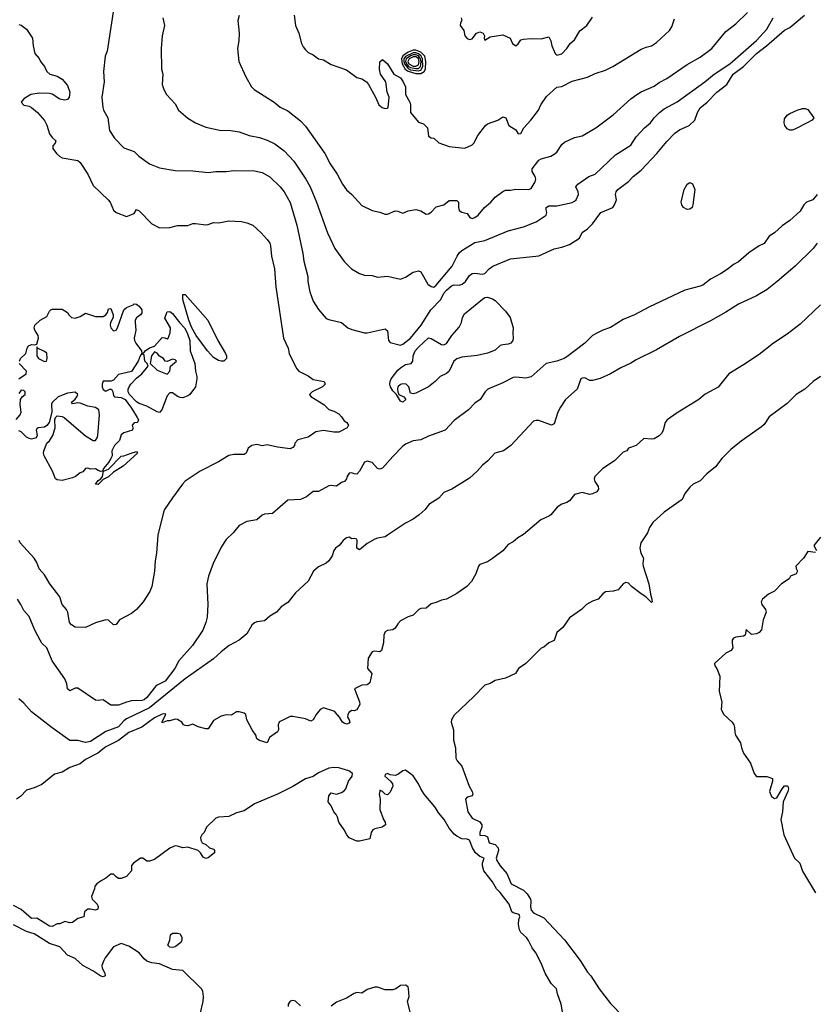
# Model space of a CAD drawing. Header units: metres. Extents: x -51132 to -49532, y -231222 to -229437.
# Tile 104 of 256: x -49768 to -49613, y -230951 to -230759. Entities that reach past the tile are written whole.
import ezdxf

# ---------------------------------------------------------------- set-up
doc = ezdxf.new("R2010")
doc.units = ezdxf.units.M
doc.layers.add('CONTOUR_INDEX', color=1, linetype='Continuous')
doc.layers.add('CONTOUR_INTER', color=3, linetype='Continuous')

msp = doc.modelspace()

# ---------------------------------------------------------------- linework, layer by layer
at = {"layer": 'CONTOUR_INDEX'}
for points, elevation in [([(-49714.84, -230757.76), (-49714.58, -230759.76), (-49713.94, -230761.26), (-49713.37, -230763.26), (-49713.08, -230763.9), (-49712.58, -230764.53), (-49712.08, -230765.01), (-49711.08, -230765.49), (-49710.08, -230766.26), (-49709.08, -230766.48), (-49707.58, -230767.35), (-49704.58, -230768.42), (-49702.58, -230769.89), (-49701.58, -230770.16), (-49700.7, -230770.76), (-49700.31, -230771.26), (-49698.92, -230773.76), (-49698.31, -230775.26), (-49697.62, -230775.76), (-49697.08, -230775.94), (-49696.58, -230775.88), (-49696.48, -230775.76), (-49696.3, -230773.76), (-49696.67, -230772.76), (-49696.94, -230770.76), (-49697.96, -230769.26), (-49698.19, -230768.26), (-49698.08, -230766.84), (-49697.58, -230766.4), (-49696.58, -230767.25), (-49695.37, -230769.26), (-49694.08, -230769.99), (-49693.57, -230770.76), (-49693.12, -230771.76), (-49693.11, -230773.26), (-49692.25, -230774.76), (-49692.09, -230775.26), (-49692.08, -230776.77), (-49690.58, -230778.64), (-49689.58, -230778.98), (-49688.78, -230779.76), (-49688.58, -230781.34), (-49688.08, -230781.7), (-49687.55, -230781.76), (-49686.58, -230782.68), (-49684.58, -230783.41), (-49681.58, -230783.71), (-49681.08, -230783.51), (-49680.08, -230783.06), (-49679.72, -230782.76), (-49678.94, -230781.26), (-49677.48, -230779.26), (-49677.08, -230778.94), (-49675.08, -230778.27), (-49674.08, -230777.61), (-49673.51, -230777.76), (-49672.93, -230779.26), (-49671.58, -230780.14), (-49671.08, -230780.94), (-49670.58, -230780.86), (-49670.01, -230779.76), (-49668.6, -230778.26), (-49667.15, -230776.26), (-49666.66, -230775.26), (-49665.58, -230773.61), (-49663.58, -230771.83), (-49662.58, -230771.67), (-49660.58, -230770.65), (-49657.58, -230769.85), (-49656.08, -230769.15), (-49654.08, -230768.48), (-49652.62, -230767.76), (-49647.08, -230764.41), (-49646.08, -230763.99), (-49645.05, -230763.76), (-49644.08, -230763.09), (-49641.56, -230760.76), (-49641.08, -230760.01), (-49640.58, -230758.47)], 80), ([(-49736.58, -230812.26), (-49736.08, -230812.3), (-49731.7, -230817.26), (-49729.74, -230821.26), (-49728.23, -230823.76), (-49728.03, -230824.26), (-49728.01, -230824.76), (-49728.53, -230825.26), (-49729.08, -230825.3), (-49729.58, -230825.18), (-49730.58, -230824.55), (-49731.71, -230823.26), (-49733.94, -230820.26), (-49734.78, -230818.76), (-49735.37, -230817.26), (-49736.55, -230813.26), (-49736.58, -230812.26)], 85), ([(-49746.27, -230814.26), (-49746.08, -230814.12), (-49745.58, -230814.15), (-49745.08, -230814.52), (-49744.54, -230815.26), (-49744.58, -230815.89), (-49744.82, -230816.26), (-49745.58, -230816.82), (-49745.83, -230817.26), (-49745.88, -230817.76), (-49745.7, -230819.26), (-49746.04, -230820.76), (-49745.99, -230821.26), (-49745.71, -230821.76), (-49744.61, -230823.26), (-49744.58, -230823.76), (-49744.91, -230824.26), (-49745.28, -230825.26), (-49746.58, -230827.28), (-49749.08, -230827.9), (-49750.08, -230829.01), (-49750.58, -230829.21), (-49752.08, -230829.17), (-49752.31, -230829.76), (-49752.3, -230830.26), (-49752.08, -230830.8), (-49751.58, -230831.15), (-49750.83, -230830.76), (-49750.49, -230830.76), (-49750.23, -230831.26), (-49750.08, -230832.01), (-49749.89, -230832.26), (-49748.58, -230832.35), (-49747.83, -230832.76), (-49746.58, -230834.45), (-49745.44, -230836.26), (-49745.22, -230836.76), (-49745.41, -230837.26), (-49746.08, -230837.31), (-49746.43, -230837.76), (-49746.29, -230838.26), (-49746.39, -230838.76), (-49748.08, -230839.24), (-49748.58, -230839.68), (-49748.9, -230840.76), (-49749.87, -230841.76), (-49750.39, -230842.76), (-49750.37, -230843.76), (-49750.59, -230844.26), (-49751.08, -230845.09), (-49752.04, -230846.26), (-49752.21, -230846.76), (-49752.58, -230846.79), (-49753.08, -230846.64), (-49753.58, -230846.27), (-49754.58, -230846.37), (-49755.08, -230846.15), (-49755.58, -230846.22), (-49756.08, -230846.89), (-49756.58, -230847.07), (-49757.51, -230847.76), (-49758.08, -230848.02), (-49760.08, -230848.59), (-49761.08, -230848.45), (-49761.38, -230848.26), (-49762.02, -230846.76), (-49763.61, -230843.76), (-49763.74, -230843.26), (-49763.69, -230842.76), (-49763.08, -230841.26), (-49762.58, -230840.83), (-49761.91, -230839.76), (-49761.48, -230838.26), (-49761.52, -230836.76), (-49761.4, -230836.26), (-49761.08, -230835.93), (-49760.08, -230836.09), (-49759.72, -230836.26), (-49755.58, -230839.83), (-49754.08, -230840.76), (-49753.58, -230840.79), (-49753.25, -230840.26), (-49753.17, -230839.76), (-49752.83, -230835.76), (-49752.98, -230834.76), (-49753.58, -230834.35), (-49755.08, -230834.08), (-49756.58, -230833.45), (-49757.08, -230833.38), (-49758.08, -230833.62), (-49758.28, -230833.26), (-49757.58, -230832.71), (-49757.23, -230832.26), (-49757.08, -230831.76), (-49757.58, -230831.34), (-49759.08, -230831.53), (-49760.9, -230832.26), (-49762.08, -230833.33), (-49762.18, -230833.76), (-49762.14, -230835.26), (-49762.67, -230837.26), (-49763.08, -230837.85), (-49763.58, -230838.15), (-49764.82, -230838.26), (-49765.08, -230838.46), (-49765.2, -230838.76), (-49765.01, -230839.76), (-49765.16, -230840.26), (-49766.08, -230840.5), (-49766.58, -230840.38), (-49767.08, -230840.09), (-49768.08, -230839.07), (-49768.58, -230838.86)], 85), ([(-49768.46, -230825.26), (-49768.25, -230824.76), (-49767.22, -230823.76), (-49766.97, -230822.76), (-49766.68, -230822.26), (-49766.08, -230822.03), (-49765.58, -230822.09), (-49765.08, -230821.94), (-49764.84, -230821.26), (-49764.7, -230820.76), (-49764.79, -230820.26), (-49765.43, -230819.26), (-49765.58, -230818.76), (-49765.47, -230818.26), (-49764.41, -230817.26), (-49763.08, -230816.54), (-49762.58, -230815.52), (-49762.31, -230815.26), (-49762.08, -230815.12), (-49760.08, -230815.14), (-49759.08, -230815.75), (-49758.81, -230816.26), (-49758.3, -230816.76), (-49757.58, -230816.87), (-49756.58, -230816.54), (-49755.58, -230815.92), (-49753.58, -230816.56), (-49752.08, -230816.55), (-49751.57, -230816.26), (-49751.27, -230815.76), (-49751.08, -230815.09), (-49750.58, -230814.99), (-49750.13, -230816.26), (-49750.18, -230816.76), (-49750.64, -230817.76), (-49750.73, -230818.26), (-49750.58, -230818.77), (-49750.08, -230819.38), (-49749.58, -230819.21), (-49749.33, -230818.76), (-49748.06, -230815.26), (-49747.58, -230814.82), (-49746.27, -230814.26)], 85), ([(-49739.67, -230815.76), (-49739.58, -230815.63), (-49739.08, -230815.56), (-49738.58, -230815.98), (-49737.21, -230817.76), (-49736.23, -230818.76), (-49735.72, -230819.76), (-49735.21, -230821.26), (-49735.14, -230823.26), (-49734.19, -230825.76), (-49734.09, -230827.26), (-49733.82, -230828.26), (-49733.81, -230828.76), (-49734.11, -230830.26), (-49735.19, -230831.76), (-49735.58, -230832.07), (-49736.58, -230832.43), (-49737.08, -230832.39), (-49737.58, -230832.17), (-49738.58, -230831.44), (-49739.08, -230831.47), (-49739.58, -230832.06), (-49740.68, -230834.76), (-49741.08, -230835.27), (-49741.58, -230835.15), (-49743.58, -230834.08), (-49745.08, -230833.55), (-49745.58, -230833.19), (-49746.99, -230831.76), (-49747.2, -230831.26), (-49747.22, -230830.76), (-49747.06, -230830.26), (-49746.67, -230829.76), (-49745.58, -230828.58), (-49744.58, -230827.74), (-49743.32, -230826.26), (-49743.54, -230825.76), (-49743.97, -230825.26), (-49744.08, -230824.13), (-49744.57, -230823.76), (-49744.08, -230823.58), (-49743.9, -230823.26), (-49743.08, -230822.68), (-49742.08, -230822.37), (-49740.58, -230820.67), (-49740.08, -230820.72), (-49739.58, -230820.95), (-49739.4, -230820.76), (-49739.05, -230819.76), (-49738.98, -230818.76), (-49740.08, -230816.88), (-49739.67, -230815.76)], 85), ([(-49765.08, -230822.51), (-49765.07, -230824.26), (-49764.71, -230824.76), (-49763.58, -230825.35), (-49763.14, -230825.26), (-49763.02, -230824.76), (-49763.08, -230823.75), (-49763.58, -230823.39), (-49764.93, -230822.76), (-49765.08, -230822.51)], 85), ([(-49742.08, -230823.46), (-49742.68, -230824.26), (-49742.94, -230825.76), (-49741.58, -230827.04), (-49739.58, -230827.84), (-49739.12, -230827.26), (-49738.96, -230826.26), (-49737.8, -230825.26), (-49738.08, -230825), (-49738.58, -230824.88), (-49739.58, -230825.32), (-49740.01, -230825.26), (-49740.35, -230824.76), (-49741.08, -230824.29), (-49741.58, -230823.73), (-49742.08, -230823.46)], 85), ([(-49768.58, -230828.74), (-49767.16, -230827.76), (-49767.08, -230827.26), (-49768.48, -230825.76)], 85), ([(-49612.08, -230828.29), (-49613.52, -230829.26), (-49615.15, -230830.76), (-49616.86, -230831.76), (-49618.58, -230833.51), (-49622.08, -230836.17), (-49623.08, -230837.61), (-49623.58, -230838.07), (-49627.58, -230840.88), (-49629.58, -230842.54), (-49631.35, -230844.26), (-49632.58, -230845.92), (-49634.26, -230847.26), (-49635.58, -230848.64), (-49636.93, -230849.26), (-49637.58, -230849.84), (-49638.58, -230851.1), (-49639.11, -230852.26), (-49642.58, -230854.76), (-49644.81, -230856.76), (-49645.44, -230857.76), (-49645.84, -230858.76), (-49647.18, -230860.76), (-49647.36, -230861.76), (-49647.14, -230862.76), (-49646.66, -230863.76), (-49646.77, -230864.76), (-49646.69, -230865.26), (-49645.61, -230868.76), (-49645.28, -230870.76), (-49644.98, -230871.76), (-49644.96, -230872.26), (-49645.08, -230872.41), (-49646.17, -230871.26), (-49647.08, -230870.7), (-49648.96, -230869.26), (-49649.58, -230868.64), (-49650.08, -230868.48), (-49650.61, -230868.76), (-49651.58, -230869.88), (-49652.58, -230870.19), (-49654.08, -230870.32), (-49654.58, -230870.71), (-49655.45, -230871.76), (-49656.58, -230872.12), (-49657.76, -230872.76), (-49658.74, -230873.76), (-49661.08, -230875.4), (-49662.35, -230877.26), (-49663.54, -230878.26), (-49664.08, -230879.8), (-49665.08, -230880.25), (-49666.08, -230881.13), (-49666.58, -230881.32), (-49669.58, -230884.26), (-49671, -230885.26), (-49671.64, -230886.26), (-49673.58, -230887.13), (-49675.58, -230887.61), (-49676.58, -230888.16), (-49677.58, -230888.5), (-49679.73, -230890.76), (-49683.58, -230894.37), (-49684.1, -230895.26), (-49684.15, -230895.76), (-49683.7, -230897.26), (-49683.72, -230899.26), (-49683.34, -230900.76), (-49683.25, -230902.76), (-49683.01, -230903.26), (-49682.08, -230904.34), (-49680.64, -230908.26), (-49680.06, -230909.26), (-49679.95, -230909.76), (-49680.08, -230910.13), (-49681.08, -230910.36), (-49681.36, -230910.76), (-49680.92, -230913.26), (-49680.08, -230914.45), (-49678.58, -230915.22), (-49678.2, -230915.76), (-49678.18, -230916.26), (-49678.59, -230917.26), (-49678.58, -230917.79), (-49677.58, -230917.84), (-49677.08, -230918.13), (-49676.77, -230919.26), (-49675.58, -230919.63), (-49675.01, -230920.26), (-49674.94, -230920.76), (-49675.36, -230922.26), (-49675.24, -230922.76), (-49674.58, -230923.78), (-49673.32, -230925.26), (-49672.46, -230927.26), (-49670.08, -230928.55), (-49669.33, -230929.26), (-49668.72, -230930.26), (-49668.63, -230930.76), (-49668.72, -230931.76), (-49668.58, -230932.42), (-49668.08, -230932.92), (-49666.08, -230933.92), (-49662.08, -230938.22), (-49659.02, -230942.26), (-49657.58, -230944.5), (-49656.9, -230945.26), (-49655.28, -230947.76), (-49653.08, -230950.68), (-49650.58, -230953.21)], 80), ([(-49769.08, -230836.64), (-49768.31, -230835.76), (-49768.08, -230835.26), (-49768.29, -230833.76), (-49768.22, -230832.76), (-49767.89, -230832.26), (-49767.33, -230831.76), (-49767.34, -230831.26), (-49767.58, -230830.98), (-49768.08, -230830.95), (-49768.58, -230831.58)], 85), ([(-49746.65, -230843.26), (-49745.58, -230842.91), (-49745.41, -230843.26), (-49748.17, -230845.76), (-49750.08, -230846.97), (-49751.08, -230847.86), (-49752.08, -230848.38), (-49753.08, -230849.35), (-49753.57, -230849.26), (-49753.08, -230848.56), (-49752.58, -230848.24), (-49752.25, -230847.76), (-49752.03, -230846.76), (-49751.08, -230846.37), (-49748.58, -230843.85), (-49748.08, -230843.78), (-49746.65, -230843.26)], 85), ([(-49662.42, -230952.26), (-49662.67, -230950.76), (-49663.41, -230948.76), (-49663.64, -230947.76), (-49664.65, -230946.76), (-49665.85, -230944.76), (-49666.58, -230942.76), (-49667.62, -230940.76), (-49668.38, -230939.76), (-49669.08, -230938.36), (-49669.46, -230937.76), (-49670.58, -230936.76), (-49670.81, -230936.26), (-49671.02, -230935.26), (-49670.94, -230934.26), (-49670.74, -230933.76), (-49670.92, -230933.26), (-49672.08, -230932.96), (-49672.32, -230932.76), (-49672.88, -230931.26), (-49674.58, -230929.01), (-49675.35, -230928.26), (-49676.08, -230926.9), (-49677.78, -230924.76), (-49678.07, -230923.76), (-49678.05, -230923.26), (-49677.73, -230922.26), (-49678.58, -230921.94), (-49679.45, -230921.26), (-49680.02, -230920.26), (-49680.58, -230918.75), (-49681.08, -230918.57), (-49682.08, -230918.48), (-49683.08, -230918.01), (-49683.58, -230917.61), (-49684.58, -230916.44), (-49685.55, -230914.76), (-49686.58, -230913.5), (-49687.35, -230912.26), (-49689.44, -230909.76), (-49690.07, -230908.76), (-49690.52, -230907.76), (-49691.58, -230906.24), (-49693.08, -230905.11), (-49693.58, -230905.24), (-49694.58, -230905.95), (-49695.08, -230906.15), (-49696.08, -230906.02), (-49696.58, -230905.79), (-49697.08, -230905.95), (-49697.1, -230906.26), (-49695.99, -230907.26), (-49695.62, -230907.76), (-49695.59, -230908.26), (-49696.08, -230909.41), (-49696.58, -230909.92), (-49697.08, -230909.79), (-49697.58, -230909.24), (-49698.08, -230909.02), (-49698.13, -230909.26), (-49698.2, -230909.76), (-49698.03, -230910.76), (-49698.11, -230912.76), (-49697.36, -230914.76), (-49697.05, -230915.26), (-49696.97, -230915.76), (-49697.64, -230916.26), (-49699.08, -230916.54), (-49699.48, -230916.76), (-49699.81, -230917.26), (-49700.08, -230918.48), (-49702.08, -230918.97), (-49702.58, -230918.97), (-49704.08, -230918.29), (-49704.55, -230917.76), (-49705.04, -230916.76), (-49706.11, -230915.26), (-49706.34, -230914.26), (-49706.61, -230913.76), (-49707.08, -230913.26), (-49707.58, -230912.06), (-49708.19, -230911.26), (-49708.08, -230910.14), (-49707.58, -230909.55), (-49706.58, -230909.76), (-49705.58, -230909.44), (-49705.08, -230909.13), (-49704.76, -230908.76), (-49704.21, -230907.26), (-49703.51, -230906.26), (-49703.42, -230905.76), (-49704.17, -230905.26), (-49706.08, -230904.65), (-49707.08, -230904.58), (-49708.08, -230904.72), (-49710.08, -230905.61), (-49711.08, -230906.34), (-49712.58, -230906.81), (-49715.08, -230908.3), (-49718.08, -230909.82), (-49722.58, -230911.71), (-49724.58, -230913.05), (-49726.08, -230913.45), (-49727.58, -230914.15), (-49729.58, -230914.25), (-49730.08, -230914.5), (-49731.95, -230916.26), (-49732.4, -230917.26), (-49732.85, -230917.76), (-49733.08, -230918.26), (-49733.07, -230918.76), (-49732.81, -230919.26), (-49732.08, -230919.64), (-49731.32, -230920.26), (-49730.58, -230920.54), (-49730.38, -230920.76), (-49730.38, -230921.26), (-49731.58, -230922.22), (-49732.08, -230922.35), (-49732.58, -230922.07), (-49733.08, -230921.25), (-49733.58, -230920.79), (-49735.58, -230920.11), (-49736.58, -230920.28), (-49737.58, -230919.91), (-49738.08, -230919.87), (-49739.08, -230920.35), (-49742.08, -230922.57), (-49743.08, -230922.86), (-49743.58, -230922.87), (-49744.33, -230922.26), (-49744.82, -230922.26), (-49746.2, -230923.26), (-49746.58, -230923.74), (-49746.58, -230924.76), (-49747.58, -230925.85), (-49748.58, -230926.28), (-49749.08, -230926.28), (-49749.58, -230925.95), (-49750.08, -230925.39), (-49750.58, -230925.42), (-49751.58, -230926.21), (-49752.65, -230926.76), (-49753.33, -230927.26), (-49753.74, -230927.76), (-49753.78, -230928.26), (-49754.38, -230929.76), (-49754.24, -230930.26), (-49753.27, -230931.26), (-49753.09, -230931.76), (-49753.17, -230932.26), (-49753.58, -230932.46), (-49754.58, -230932.23), (-49755.1, -230932.26), (-49755.75, -230932.76), (-49755.89, -230933.76), (-49757.08, -230934.05), (-49758.08, -230934.85), (-49758.58, -230934.93), (-49759.58, -230934.63), (-49760.58, -230935.1), (-49761.08, -230935.12), (-49762.08, -230935.65), (-49762.58, -230935.57), (-49765.08, -230933.99), (-49766.08, -230934.03), (-49768.08, -230932.32), (-49769.58, -230931.53)], 80), ([(-49738.98, -230937.26), (-49738.58, -230936.95), (-49737.58, -230936.93), (-49737.08, -230937.07), (-49736.77, -230937.76), (-49736.77, -230938.26), (-49736.95, -230938.76), (-49738.08, -230939.6), (-49738.58, -230939.72), (-49739.08, -230939.66), (-49739.48, -230939.26), (-49739.07, -230938.26), (-49738.98, -230937.26)], 80)]:
    msp.add_lwpolyline(points, dxfattribs=dict(at, elevation=elevation))
at = {"layer": 'CONTOUR_INTER'}
for points, elevation in [([(-49749.99, -230756.26), (-49751.34, -230764.76), (-49751.73, -230765.76), (-49752.05, -230768.76), (-49751.94, -230770.76), (-49752.35, -230773.76), (-49752.17, -230775.76), (-49752.02, -230776.26), (-49751.2, -230777.76), (-49750.84, -230780.26), (-49749.92, -230781.76), (-49748.08, -230783.61), (-49746.08, -230784.39), (-49745.11, -230785.26), (-49743.08, -230786.75), (-49741.08, -230787.55), (-49738.08, -230788.08), (-49734.58, -230788.11), (-49731.58, -230788.45), (-49730.08, -230788.26), (-49728.08, -230788.28), (-49726.58, -230788.05), (-49722.58, -230788.16), (-49721.08, -230788.46), (-49719.58, -230789.33), (-49717.54, -230791.26), (-49716.8, -230792.26), (-49715.58, -230794.32), (-49714.27, -230798.76), (-49713.13, -230804.26), (-49712.95, -230805.76), (-49712.13, -230808.76), (-49712.18, -230809.76), (-49711.78, -230811.76), (-49711.08, -230813.58), (-49710.08, -230815.22), (-49708.58, -230816.94), (-49708.08, -230817.18), (-49705.58, -230817.71), (-49704.35, -230818.76), (-49703.58, -230819.13), (-49701.08, -230819.72), (-49700.58, -230819.72), (-49697.08, -230818.98), (-49696.58, -230819.35), (-49696.42, -230821.26), (-49696.08, -230821.66), (-49694.08, -230822.17), (-49693.58, -230821.99), (-49692.08, -230820.79), (-49690.01, -230818.26), (-49688.14, -230815.26), (-49686.16, -230813.26), (-49685.58, -230812.01), (-49685.08, -230811.42), (-49684.08, -230810.59), (-49683.58, -230810.38), (-49682.58, -230810.46), (-49682.05, -230810.26), (-49681.39, -230809.76), (-49680.58, -230808.54), (-49680.08, -230808.14), (-49679.58, -230808.08), (-49678.08, -230808.3), (-49677.58, -230808.16), (-49676.77, -230807.26), (-49676.01, -230806.76), (-49672.58, -230805.3), (-49667.08, -230804.71), (-49664.08, -230803.37), (-49662.58, -230803.03), (-49661.08, -230802.5), (-49659.14, -230801.26), (-49658.58, -230800.15), (-49657.58, -230799.46), (-49656.58, -230798.46), (-49654.94, -230796.26), (-49652.64, -230795.26), (-49652.3, -230794.76), (-49651.91, -230793.76), (-49652.11, -230792.76), (-49651.96, -230792.26), (-49651.62, -230791.76), (-49649.58, -230790.21), (-49648.68, -230789.26), (-49647.08, -230788.01), (-49644, -230784.76), (-49642.08, -230782.42), (-49640.49, -230780.76), (-49639.58, -230780.13), (-49637.71, -230779.26), (-49636.58, -230778.26), (-49636.09, -230776.76), (-49635.58, -230775.83), (-49634.19, -230774.76), (-49632.32, -230772.76), (-49630.39, -230771.26), (-49629.12, -230769.26), (-49627.08, -230767.78), (-49624.58, -230765.21), (-49622.63, -230763.76), (-49619.08, -230760.67), (-49618.08, -230760.13), (-49615.19, -230757.76)], 83), ([(-49725.58, -230757.81), (-49725.84, -230758.76), (-49725.57, -230761.26), (-49725.64, -230762.76), (-49725.87, -230764.26), (-49725.63, -230766.76), (-49724.27, -230769.76), (-49723.14, -230771.76), (-49722.6, -230772.26), (-49718.74, -230774.76), (-49717.58, -230775.69), (-49716.08, -230776.44), (-49713.58, -230778.38), (-49712.58, -230779.44), (-49708.85, -230784.76), (-49707.79, -230786.76), (-49706.44, -230788.76), (-49705.4, -230790.76), (-49704.58, -230791.84), (-49703.55, -230792.76), (-49701.58, -230794.91), (-49699.58, -230795.86), (-49698.08, -230796.18), (-49697.08, -230796.62), (-49696.58, -230796.62), (-49695.08, -230795.92), (-49694.58, -230795.99), (-49693.58, -230796.42), (-49692.58, -230795.93), (-49691.08, -230795.67), (-49690.08, -230795.92), (-49689.08, -230796.58), (-49688.58, -230796.53), (-49688.08, -230796.2), (-49687.08, -230795.16), (-49685.58, -230794.78), (-49684.58, -230793.94), (-49683.08, -230793.89), (-49682.74, -230794.26), (-49682.77, -230795.26), (-49682.58, -230795.88), (-49682.08, -230796.2), (-49681.08, -230796.46), (-49680.54, -230797.26), (-49680.08, -230797.44), (-49679.58, -230797.26), (-49678.89, -230796.76), (-49677.65, -230795.26), (-49676.4, -230794.26), (-49675.58, -230793.28), (-49674.08, -230792.14), (-49673.58, -230791.91), (-49672.58, -230791.89), (-49671.58, -230791.69), (-49669.08, -230791.77), (-49668.58, -230791.57), (-49667.78, -230790.26), (-49667.66, -230789.76), (-49667.78, -230789.26), (-49668.35, -230788.26), (-49668.37, -230787.76), (-49667.08, -230786.08), (-49666.58, -230785.79), (-49664.71, -230785.26), (-49664.08, -230784.89), (-49663.58, -230784.46), (-49662.58, -230782.98), (-49662.08, -230782.52), (-49660.08, -230781.6), (-49658.58, -230781.27), (-49655.91, -230779.76), (-49652.58, -230777.21), (-49649.08, -230774.07), (-49647.96, -230773.26), (-49647.08, -230772.72), (-49644.58, -230771.63), (-49643.58, -230770.9), (-49642.08, -230770.09), (-49638.08, -230767.35), (-49635.58, -230765.97), (-49633.28, -230764.26), (-49630.58, -230760.91), (-49628.58, -230759.45), (-49626.3, -230757.26)], 81), ([(-49768.58, -230759.56), (-49768.08, -230759.7), (-49767.08, -230760.5), (-49765.87, -230762.26), (-49765.74, -230763.76), (-49765.42, -230765.26), (-49764.58, -230766.21), (-49764.33, -230766.76), (-49763.57, -230767.76), (-49763.09, -230768.76), (-49762.52, -230769.26), (-49761.08, -230769.65), (-49760.08, -230770.26), (-49759.08, -230771.5), (-49758.58, -230772.76), (-49758.73, -230773.76), (-49759.08, -230774.19), (-49759.58, -230774.31), (-49760.58, -230774.15), (-49762.08, -230773.17), (-49762.58, -230773.04), (-49764.58, -230772.98), (-49766.22, -230773.26), (-49767.58, -230774.05), (-49768.08, -230774.76), (-49767.58, -230775.34), (-49766.58, -230775.5), (-49766.08, -230775.77), (-49764.9, -230776.76), (-49763.58, -230778.31), (-49763.08, -230779.23), (-49762.58, -230780.89), (-49762.08, -230781.6), (-49761.36, -230782.26), (-49761.45, -230782.76), (-49761.91, -230783.26), (-49761.92, -230783.76), (-49761.2, -230784.76), (-49760.58, -230785.36), (-49760.08, -230785.59), (-49757.08, -230786.12), (-49756.58, -230786.49), (-49755.12, -230788.76), (-49754.08, -230791), (-49751.15, -230793.76), (-49750.76, -230794.26), (-49750.08, -230795.84), (-49749.57, -230796.26), (-49747.58, -230797.04), (-49746.08, -230796.48), (-49745.58, -230795.67), (-49745.08, -230795.96), (-49742.58, -230798.47), (-49741.08, -230799.28), (-49739.08, -230799.2), (-49737.58, -230798.77), (-49735.58, -230798.77), (-49734.58, -230798.42), (-49734.08, -230798.38), (-49732.08, -230798.65), (-49731.58, -230798.6), (-49730.58, -230798.22), (-49729.5, -230798.26), (-49727.58, -230797.9), (-49725.08, -230798), (-49724.08, -230798.26), (-49722.91, -230798.76), (-49721.25, -230800.26), (-49720.08, -230801.54), (-49719.6, -230802.26), (-49719.46, -230802.76), (-49719.26, -230804.76), (-49718.64, -230807.26), (-49718.43, -230810.76), (-49716.87, -230820.76), (-49716.02, -230822.76), (-49715.78, -230823.76), (-49715.37, -230824.76), (-49714.3, -230826.76), (-49713.91, -230827.26), (-49712.08, -230828.11), (-49711.08, -230828.85), (-49708.97, -230829.26), (-49708.75, -230829.76), (-49709.31, -230830.26), (-49711.29, -230831.26), (-49711.82, -230831.76), (-49711.58, -230832.16), (-49709.04, -230833.76), (-49708.08, -230834.71), (-49707.08, -230835.02), (-49706.08, -230835.57), (-49705.58, -230836.12), (-49705.08, -230836.95), (-49704.56, -230837.26), (-49704.23, -230837.76), (-49704.48, -230838.26), (-49706.08, -230839.12), (-49707.08, -230839.16), (-49709.08, -230838.78), (-49710.58, -230839.06), (-49712.08, -230840.11), (-49714.08, -230840.61), (-49714.67, -230841.26), (-49714.77, -230841.76), (-49715.08, -230842.12), (-49715.58, -230842.39), (-49718.08, -230842.06), (-49720.08, -230841.64), (-49721.08, -230841.78), (-49722.08, -230841.56), (-49723.08, -230841.72), (-49723.81, -230842.26), (-49724.2, -230843.26), (-49724.58, -230843.49), (-49726.58, -230843.49), (-49727.58, -230843.72), (-49729.58, -230844.95), (-49733.17, -230846.76), (-49736.08, -230848.67), (-49736.64, -230849.26), (-49738.58, -230851.96), (-49740.12, -230854.26), (-49740.33, -230854.76), (-49741.45, -230859.26), (-49741.66, -230862.76), (-49741.98, -230864.26), (-49742.08, -230866.26), (-49742.62, -230869.26), (-49742.98, -230870.26), (-49744.27, -230872.26), (-49745.61, -230873.76), (-49746.58, -230874.52), (-49748.94, -230875.76), (-49749.58, -230876.65), (-49750.08, -230876.71), (-49751.08, -230875.83), (-49751.58, -230875.75), (-49753.58, -230876.38), (-49755.58, -230877.26), (-49757.58, -230877.17), (-49758.28, -230876.76), (-49758.67, -230876.26), (-49758.99, -230874.26), (-49759.24, -230873.76), (-49760.09, -230872.76), (-49760.57, -230871.26), (-49762.49, -230868.76), (-49763.58, -230866.98), (-49764.58, -230865.81), (-49765.08, -230864.55), (-49765.58, -230863.71), (-49768.29, -230860.76), (-49768.5, -230860.26)], 84), ([(-49740.48, -230758.26), (-49740.14, -230759.76), (-49740.57, -230761.76), (-49740.8, -230764.26), (-49740.7, -230768.26), (-49740.47, -230769.26), (-49740.57, -230771.26), (-49740.27, -230772.26), (-49739.71, -230773.26), (-49738.08, -230775.08), (-49737.43, -230776.26), (-49735.58, -230777.84), (-49734.08, -230778.74), (-49732.08, -230779.6), (-49729.08, -230780.25), (-49727.58, -230780.19), (-49725.58, -230780.52), (-49723.58, -230781.22), (-49721.58, -230781.62), (-49720.08, -230782.13), (-49718.58, -230782.87), (-49716.76, -230784.26), (-49714.87, -230786.26), (-49712.52, -230789.76), (-49711.72, -230791.26), (-49710.45, -230794.26), (-49708.29, -230800.26), (-49706.88, -230803.26), (-49705.08, -230805.84), (-49703.63, -230807.26), (-49702.08, -230808.17), (-49701.08, -230808.48), (-49699.58, -230808.54), (-49698.58, -230808.88), (-49696.58, -230808.71), (-49694.08, -230809.28), (-49693.08, -230808.91), (-49691.58, -230807.91), (-49690.58, -230807.64), (-49690.08, -230807.87), (-49688.72, -230810.26), (-49688.08, -230810.71), (-49687.58, -230810.81), (-49687.08, -230810.42), (-49683.98, -230806.76), (-49683.02, -230804.76), (-49682.58, -230804.12), (-49682.08, -230803.67), (-49679.58, -230802.13), (-49677.58, -230801.74), (-49673.08, -230799.85), (-49670.08, -230799.09), (-49667.58, -230798.1), (-49665.62, -230796.76), (-49665.5, -230796.26), (-49665.65, -230795.76), (-49665.61, -230795.26), (-49665.08, -230794.95), (-49663.58, -230794.96), (-49660.58, -230794.33), (-49660.08, -230794.04), (-49659.8, -230793.76), (-49659.3, -230792.76), (-49659.38, -230792.26), (-49659.84, -230791.26), (-49659.48, -230790.76), (-49657.27, -230789.26), (-49656.08, -230788.75), (-49652.08, -230785), (-49649.08, -230783.1), (-49648.08, -230781.47), (-49646.44, -230779.76), (-49645.28, -230778.76), (-49644.58, -230777.78), (-49643.53, -230776.76), (-49642.58, -230776.04), (-49640.08, -230774.67), (-49634.66, -230770.76), (-49632.82, -230769.26), (-49629.81, -230767.26), (-49624.58, -230762.7), (-49622.58, -230760.49), (-49621.32, -230758.26)], 82), ([(-49682.25, -230758.26), (-49682.06, -230758.76), (-49682.33, -230759.26), (-49682.42, -230759.76), (-49681.71, -230760.76), (-49681.5, -230761.76), (-49681.08, -230762.31), (-49680.58, -230762.47), (-49680.08, -230762.38), (-49679.2, -230761.26), (-49678.58, -230760.99), (-49677.92, -230761.26), (-49677.66, -230761.76), (-49677.74, -230762.26), (-49677.58, -230762.6), (-49676.58, -230761.98), (-49674.08, -230761.58), (-49672.68, -230762.26), (-49672.23, -230763.26), (-49671.58, -230763.71), (-49671.08, -230763.32), (-49670.58, -230762.58), (-49670.08, -230762.41), (-49668.58, -230762.29), (-49666.58, -230762.36), (-49665.08, -230761.97), (-49664.74, -230762.76), (-49664.53, -230763.76), (-49663.9, -230765.26), (-49663.58, -230765.53), (-49662.58, -230765.3), (-49661.58, -230764.26), (-49660.93, -230763.26), (-49660.08, -230762.58), (-49659.08, -230760.83), (-49657.7, -230759.76), (-49656.58, -230758.11)], 79), ([(-49691.58, -230764.57), (-49692.58, -230764.97), (-49693.58, -230765.69), (-49693.89, -230766.26), (-49693.77, -230767.26), (-49693.14, -230768.26), (-49692.58, -230768.68), (-49691.08, -230769.12), (-49690.08, -230769.14), (-49689.46, -230768.76), (-49689.21, -230768.26), (-49689.13, -230766.76), (-49689.31, -230765.76), (-49690.08, -230764.94), (-49691.08, -230764.56), (-49691.58, -230764.57)], 79), ([(-49691.58, -230765.09), (-49693.08, -230765.83), (-49693.39, -230766.26), (-49693.44, -230766.76), (-49693.3, -230767.26), (-49692.58, -230768.15), (-49692.08, -230768.4), (-49690.58, -230768.62), (-49690.08, -230768.46), (-49689.73, -230767.76), (-49689.76, -230766.26), (-49690.03, -230765.76), (-49690.58, -230765.28), (-49691.08, -230765.09), (-49691.58, -230765.09)], 78), ([(-49692.08, -230765.66), (-49692.97, -230766.26), (-49693.09, -230766.76), (-49692.9, -230767.26), (-49692.58, -230767.69), (-49692.08, -230767.99), (-49691.08, -230768.17), (-49690.58, -230768.13), (-49690.19, -230767.76), (-49690.08, -230767.36), (-49690.04, -230766.76), (-49690.15, -230766.26), (-49690.58, -230765.68), (-49691.08, -230765.46), (-49691.58, -230765.47), (-49692.08, -230765.66)], 77), ([(-49692.08, -230766.11), (-49692.37, -230766.26), (-49692.66, -230766.76), (-49692.42, -230767.26), (-49691.58, -230767.7), (-49691.08, -230767.72), (-49690.58, -230767.43), (-49690.45, -230766.76), (-49690.58, -230766.23), (-49691.08, -230765.86), (-49691.58, -230765.87), (-49692.08, -230766.11)], 76), ([(-49616.61, -230776.26), (-49615.58, -230775.98), (-49615.08, -230775.96), (-49614.58, -230776.16), (-49613.41, -230777.76), (-49613.72, -230778.26), (-49614.67, -230778.76), (-49617.08, -230780.01), (-49617.58, -230780.21), (-49618.08, -230780.22), (-49618.58, -230779.93), (-49619.07, -230779.26), (-49619.19, -230778.76), (-49619.08, -230777.99), (-49618.58, -230777.27), (-49618.08, -230776.91), (-49616.61, -230776.26)], 84), ([(-49638.11, -230790.76), (-49637.58, -230790.41), (-49637.08, -230790.64), (-49636.59, -230791.76), (-49636.98, -230794.76), (-49637.16, -230795.26), (-49637.58, -230795.64), (-49638.08, -230795.65), (-49638.8, -230795.26), (-49639.18, -230794.76), (-49639.26, -230794.26), (-49638.68, -230791.76), (-49638.11, -230790.76)], 84), ([(-49612.71, -230792.76), (-49613.58, -230793.78), (-49614.81, -230794.26), (-49615.34, -230794.76), (-49616.08, -230796.02), (-49618.08, -230797.8), (-49619.58, -230798.86), (-49621.08, -230800.25), (-49622.08, -230800.91), (-49623.08, -230802.31), (-49624.08, -230802.8), (-49626.08, -230804.14), (-49628.08, -230805.87), (-49629.08, -230806.42), (-49630.08, -230807.24), (-49631.58, -230808.21), (-49633.58, -230809.26), (-49635.08, -230810.43), (-49635.58, -230810.67), (-49638.58, -230811.45), (-49645.58, -230814.74), (-49648.38, -230816.26), (-49650.58, -230817.15), (-49653.08, -230818.72), (-49654.58, -230819.22), (-49655.58, -230819.72), (-49656.58, -230820.29), (-49658.11, -230821.76), (-49661.58, -230824.43), (-49662.1, -230824.76), (-49663.58, -230825.31), (-49665.66, -230825.76), (-49668.58, -230828.34), (-49669.58, -230828.61), (-49671.58, -230828.39), (-49672.08, -230828.48), (-49674.08, -230829.49), (-49677, -230830.76), (-49677.55, -230831.26), (-49678.54, -230832.76), (-49679.58, -230833.49), (-49680.76, -230834.76), (-49683.58, -230836.88), (-49685.35, -230838.76), (-49688.58, -230839.94), (-49690.08, -230840.66), (-49691.58, -230840.85), (-49693.08, -230841.5), (-49693.58, -230841.84), (-49695.58, -230843.88), (-49697.58, -230846.14), (-49698.08, -230846.36), (-49698.58, -230846.25), (-49699.58, -230845.09), (-49700.58, -230844.77), (-49701.08, -230845), (-49702.08, -230846.77), (-49702.58, -230847.34), (-49703.08, -230847.29), (-49703.58, -230847.07), (-49704.08, -230847.14), (-49704.47, -230847.76), (-49704.59, -230848.26), (-49704.99, -230848.76), (-49705.58, -230848.96), (-49706.58, -230849.66), (-49707.58, -230849.52), (-49708.08, -230849.6), (-49710.08, -230850.74), (-49711.08, -230850.72), (-49712.44, -230851.76), (-49713.58, -230852.3), (-49716.08, -230852.39), (-49719.08, -230854.98), (-49720.58, -230855.12), (-49721.08, -230855.36), (-49722.08, -230856.22), (-49724.08, -230856.57), (-49725.58, -230857.33), (-49726.72, -230858.76), (-49728.08, -230860.1), (-49729.08, -230861.61), (-49730.61, -230864.76), (-49731.54, -230867.26), (-49731.85, -230868.76), (-49731.67, -230872.76), (-49731.82, -230875.26), (-49732.04, -230876.26), (-49732.65, -230877.76), (-49734.64, -230880.76), (-49737.32, -230883.76), (-49738.12, -230885.26), (-49739.99, -230887.76), (-49741.58, -230888.5), (-49741.88, -230888.76), (-49743.58, -230890.93), (-49744.08, -230891.4), (-49744.58, -230891.52), (-49746.58, -230891.55), (-49747.58, -230891.81), (-49749.08, -230892.42), (-49750.58, -230892.42), (-49752.08, -230891.37), (-49753.08, -230891.5), (-49753.58, -230891.42), (-49757.08, -230889.09), (-49757.58, -230889.07), (-49758.58, -230889.64), (-49759.05, -230889.26), (-49759.21, -230888.26), (-49759.58, -230887.28), (-49762.09, -230883.76), (-49763.13, -230881.26), (-49764.08, -230880.29), (-49764.42, -230879.76), (-49765.46, -230877.76), (-49766.58, -230875.13), (-49767.58, -230873.94), (-49768.17, -230872.76), (-49768.84, -230871.76)], 83), ([(-49612.73, -230802.26), (-49613.51, -230803.26), (-49617.02, -230806.76), (-49620.52, -230809.76), (-49622.48, -230811.26), (-49624.58, -230812.55), (-49628.08, -230814.14), (-49630.58, -230815.74), (-49633.58, -230817.39), (-49639.58, -230820.46), (-49644.08, -230823.06), (-49648.08, -230825), (-49649.08, -230825.68), (-49651.08, -230826.55), (-49653.08, -230827.76), (-49655.08, -230828.66), (-49656.58, -230829.08), (-49657.08, -230829.04), (-49658.08, -230828.54), (-49658.58, -230828.57), (-49658.87, -230828.76), (-49659.61, -230830.76), (-49661.87, -230832.76), (-49662.86, -230834.26), (-49663.34, -230835.26), (-49664.08, -230837.5), (-49664.58, -230837.76), (-49667.08, -230836.89), (-49667.58, -230836.83), (-49668.08, -230836.97), (-49672.51, -230841.76), (-49673.93, -230842.76), (-49675.64, -230843.26), (-49677.04, -230844.76), (-49678.08, -230845.56), (-49679.08, -230846.76), (-49680.58, -230848.1), (-49684.05, -230850.26), (-49685.58, -230850.92), (-49686.58, -230852.03), (-49688.53, -230853.26), (-49689.23, -230854.26), (-49690.39, -230855.26), (-49691.58, -230856.1), (-49693.08, -230856.89), (-49696.58, -230859.27), (-49697.08, -230859.55), (-49698.58, -230859.83), (-49699.08, -230860.05), (-49700.58, -230860.87), (-49702.08, -230862.08), (-49702.58, -230861.78), (-49702.49, -230860.26), (-49702.58, -230860.05), (-49703.08, -230859.89), (-49703.58, -230859.93), (-49704.08, -230859.64), (-49704.58, -230859.76), (-49705.25, -230860.26), (-49706.06, -230861.26), (-49706.76, -230861.76), (-49707.1, -230862.26), (-49707.38, -230863.26), (-49708.05, -230864.26), (-49708.58, -230864.68), (-49710.08, -230865.4), (-49711.06, -230866.26), (-49712.08, -230868.19), (-49714.58, -230870.48), (-49716.08, -230872.4), (-49717.36, -230873.26), (-49718.28, -230874.26), (-49719.58, -230875.03), (-49720.58, -230875.95), (-49722.08, -230876.17), (-49722.58, -230876.38), (-49723.08, -230876.81), (-49724.08, -230878.48), (-49725.58, -230879.74), (-49727.49, -230880.76), (-49729.08, -230881.98), (-49730.58, -230883.4), (-49736.08, -230887.28), (-49743.08, -230892.94), (-49747.58, -230895.1), (-49748.08, -230895.48), (-49749.08, -230896.62), (-49751.58, -230897.57), (-49754.58, -230899.48), (-49755.58, -230899.68), (-49757.08, -230899.31), (-49758.58, -230899.33), (-49762.08, -230896.86), (-49766.08, -230893.7), (-49767.58, -230892.06), (-49768.58, -230891.19)], 82), ([(-49677.1, -230812.76), (-49676.08, -230813.09), (-49675.58, -230813.47), (-49673.58, -230815.52), (-49672.68, -230816.76), (-49672.08, -230818.76), (-49672.16, -230819.76), (-49672.07, -230820.76), (-49672.15, -230821.26), (-49672.54, -230821.76), (-49673.08, -230821.98), (-49674.08, -230822.06), (-49674.58, -230822.25), (-49675.58, -230823.11), (-49677.08, -230823.74), (-49679.08, -230824.18), (-49682.08, -230824.53), (-49683.08, -230824.82), (-49683.66, -230825.26), (-49684.58, -230827.24), (-49685.08, -230827.67), (-49686.29, -230828.26), (-49687.31, -230829.26), (-49688.6, -230830.26), (-49691.08, -230831.52), (-49691.58, -230831.68), (-49692.08, -230831.51), (-49692.43, -230830.26), (-49692.95, -230829.76), (-49693.58, -230829.69), (-49694.08, -230829.83), (-49694.57, -230830.26), (-49694.68, -230830.76), (-49694.61, -230831.26), (-49694.38, -230831.76), (-49693.44, -230832.26), (-49693.02, -230832.76), (-49693.58, -230833.28), (-49694.08, -230833.09), (-49694.84, -230831.76), (-49695.58, -230831.07), (-49696.02, -230830.26), (-49696.12, -230829.76), (-49696.1, -230829.26), (-49695.89, -230828.76), (-49694.58, -230827.02), (-49694.08, -230826.55), (-49693.08, -230825.96), (-49692, -230825.76), (-49691.64, -230825.26), (-49691.57, -230824.26), (-49691.21, -230823.26), (-49690.58, -230822.53), (-49688.58, -230820.75), (-49688.08, -230820.87), (-49686.08, -230822.04), (-49685.58, -230822.09), (-49685.08, -230821.86), (-49684.06, -230820.26), (-49682.58, -230818.62), (-49682.17, -230817.76), (-49681.96, -230816.76), (-49681.58, -230816.06), (-49678.08, -230813.2), (-49677.58, -230812.85), (-49677.1, -230812.76)], 84), ([(-49612.08, -230814.31), (-49616.08, -230818.07), (-49618.58, -230820.04), (-49621.25, -230821.76), (-49624.08, -230824), (-49627.08, -230826.02), (-49630, -230827.76), (-49632.08, -230830.38), (-49634.58, -230831.72), (-49635.85, -230832.76), (-49640.08, -230835.39), (-49642.02, -230836.76), (-49642.37, -230837.26), (-49642.79, -230838.76), (-49643.08, -230839.31), (-49643.58, -230839.84), (-49644.58, -230840.43), (-49645.08, -230840.51), (-49646.58, -230840.39), (-49648.08, -230841.74), (-49649.58, -230842.25), (-49649.87, -230842.76), (-49650.58, -230843.05), (-49652.32, -230844.76), (-49654.58, -230846.25), (-49656.14, -230847.76), (-49656.26, -230848.26), (-49656.14, -230848.76), (-49655.5, -230849.76), (-49655.39, -230850.26), (-49655.75, -230850.76), (-49656.58, -230851.19), (-49657.08, -230851.29), (-49658.58, -230850.93), (-49660.08, -230851.28), (-49661.08, -230852.54), (-49661.58, -230852.89), (-49662.58, -230853.2), (-49663.51, -230853.76), (-49664.72, -230855.26), (-49665.08, -230855.54), (-49666.69, -230856.26), (-49670.08, -230859.12), (-49671.13, -230859.76), (-49672.08, -230860.55), (-49673.08, -230861.05), (-49674.08, -230862.31), (-49676.08, -230863.82), (-49677.08, -230864.43), (-49678.58, -230864.97), (-49678.87, -230865.26), (-49679.38, -230866.76), (-49680.23, -230868.26), (-49681.11, -230869.26), (-49683.08, -230870.64), (-49685.06, -230871.76), (-49686.08, -230871.9), (-49687.08, -230872.39), (-49688.08, -230872.62), (-49689.08, -230873.52), (-49690.08, -230873.57), (-49690.47, -230873.76), (-49691.58, -230874.83), (-49692.58, -230875.15), (-49694.08, -230875.94), (-49694.58, -230876.52), (-49695.08, -230877.4), (-49695.58, -230877.72), (-49696.58, -230877.82), (-49697.08, -230878.12), (-49697.3, -230878.76), (-49697.41, -230880.26), (-49697.77, -230881.76), (-49698.08, -230882.04), (-49699.08, -230881.89), (-49699.58, -230882.02), (-49700.35, -230883.26), (-49700.48, -230885.26), (-49699.66, -230886.26), (-49700.08, -230888.04), (-49700.58, -230888.47), (-49701.58, -230888.49), (-49703.04, -230889.26), (-49702.07, -230891.76), (-49702.01, -230892.26), (-49702.58, -230893.36), (-49703.08, -230893.53), (-49703.58, -230893.49), (-49704.08, -230893.78), (-49704.34, -230894.26), (-49704.38, -230894.76), (-49704.08, -230895.26), (-49703.96, -230895.76), (-49704.08, -230895.93), (-49704.58, -230896.12), (-49705.08, -230895.95), (-49705.38, -230895.76), (-49705.95, -230894.76), (-49706.82, -230893.76), (-49707.08, -230893.58), (-49709.08, -230892.93), (-49709.76, -230893.26), (-49710.53, -230894.26), (-49711.08, -230895.31), (-49711.58, -230895.57), (-49712.58, -230895.09), (-49715.08, -230894.61), (-49715.58, -230894.65), (-49717.58, -230895.59), (-49717.77, -230895.76), (-49717.94, -230896.26), (-49717.85, -230897.26), (-49718.08, -230897.62), (-49719.64, -230898.76), (-49720.08, -230899.74), (-49721.58, -230899.32), (-49722.08, -230898.97), (-49722.28, -230898.26), (-49723.03, -230897.26), (-49724.06, -230895.26), (-49724.24, -230894.26), (-49724.58, -230893.95), (-49725.58, -230893.73), (-49726.08, -230893.75), (-49727.08, -230894.34), (-49728.08, -230894.32), (-49729.08, -230894.56), (-49730.58, -230895.44), (-49731.58, -230897.02), (-49732.08, -230897.06), (-49733.58, -230896.67), (-49734.58, -230896.13), (-49735.58, -230896.43), (-49736.08, -230896.4), (-49736.39, -230896.26), (-49736.75, -230895.76), (-49737.58, -230895.22), (-49738.08, -230895.16), (-49739.08, -230895.45), (-49739.58, -230895.45), (-49740.58, -230895.86), (-49740.64, -230895.76), (-49739.88, -230894.26), (-49740.08, -230894.12), (-49740.58, -230894.17), (-49742.08, -230894.9), (-49744.58, -230896.74), (-49747.08, -230897.77), (-49749.08, -230899.34), (-49751.58, -230900.56), (-49753.16, -230901.76), (-49755.58, -230903.05), (-49756.58, -230903.87), (-49758.58, -230904.6), (-49760.08, -230905.49), (-49761.58, -230905.89), (-49764.08, -230907.89), (-49765.58, -230908.55), (-49767.08, -230908.98), (-49768.27, -230910.26), (-49769, -230910.76)], 81), ([(-49612.08, -230859.65), (-49613.35, -230861.26), (-49612.88, -230862.26)], 79), ([(-49613.08, -230862.65), (-49614.58, -230862.45), (-49615.4, -230863.76), (-49616.9, -230865.26), (-49616.83, -230865.76), (-49616.54, -230866.26), (-49616.81, -230866.76), (-49617.93, -230867.26), (-49618.18, -230867.76), (-49619.71, -230868.76), (-49621.08, -230870.18), (-49622.24, -230870.76), (-49623.37, -230871.76), (-49623.63, -230872.26), (-49623.56, -230872.76), (-49622.83, -230873.76), (-49622.69, -230874.26), (-49623.28, -230875.76), (-49623.58, -230877.71), (-49624.05, -230878.26), (-49624.58, -230878.49), (-49625.58, -230878.62), (-49626.58, -230877.67), (-49626.8, -230878.76), (-49627.08, -230878.97), (-49628.58, -230879.15), (-49629.08, -230879.36), (-49629.3, -230879.76), (-49629.33, -230880.26), (-49629.2, -230881.26), (-49629.49, -230881.76), (-49630.58, -230882.27), (-49632.75, -230884.26), (-49632.7, -230884.76), (-49632.31, -230885.26), (-49631.7, -230886.76), (-49631.84, -230889.76), (-49631.32, -230891.76), (-49631.46, -230893.26), (-49630.92, -230894.26), (-49629.35, -230895.76), (-49629, -230896.26), (-49628.84, -230896.76), (-49628.82, -230897.76), (-49628.69, -230898.26), (-49627.68, -230899.76), (-49627.5, -230900.76), (-49627.08, -230901.81), (-49625.77, -230903.76), (-49625.04, -230905.76), (-49624.58, -230906.33), (-49622.58, -230906.33), (-49621.48, -230906.76), (-49621.47, -230907.26), (-49622.02, -230909.26), (-49621.62, -230910.26), (-49621.08, -230910.61), (-49620.58, -230910.51), (-49619.58, -230908.76), (-49619.08, -230908.16), (-49618.58, -230908.15), (-49618.47, -230908.26), (-49618.33, -230908.76), (-49618.45, -230909.26), (-49619.36, -230911.26), (-49619.52, -230913.26), (-49619.82, -230914.76), (-49619.23, -230917.76), (-49617.16, -230922.26), (-49616.12, -230923.26), (-49615.58, -230924.83), (-49613.08, -230929.06)], 79), ([(-49733.14, -230952.76), (-49732.59, -230950.26), (-49732.53, -230949.26), (-49732.65, -230948.26), (-49732.94, -230947.76), (-49736.58, -230944.19), (-49738.58, -230944), (-49741.08, -230942.92), (-49742.58, -230942.68), (-49743.58, -230942.37), (-49744.08, -230941.94), (-49745.08, -230940.73), (-49747.08, -230939.44), (-49748.58, -230938.96), (-49750.08, -230939.62), (-49751.7, -230941.76), (-49752, -230942.26), (-49752.34, -230943.26), (-49752.29, -230943.76), (-49751.76, -230944.76), (-49751.73, -230945.26), (-49752.08, -230945.42), (-49752.58, -230945.3), (-49754.1, -230944.26), (-49756.08, -230943.2), (-49757.58, -230941.87), (-49759.08, -230941.19), (-49760.58, -230939.62), (-49762.58, -230938.96), (-49765.58, -230937.07), (-49767.08, -230936.61), (-49769.58, -230935.28)], 79), ([(-49692.15, -230952.26), (-49692.69, -230950.26), (-49692.39, -230949.26), (-49692.47, -230947.76), (-49692.58, -230947.39), (-49693.08, -230947.07), (-49694.08, -230947.14), (-49695, -230947.76), (-49695.58, -230947.95), (-49697.08, -230947.98), (-49698.58, -230947.45), (-49699.08, -230947.46), (-49700.58, -230947.91), (-49701.58, -230948.66), (-49702.58, -230948.52), (-49703.08, -230948.67), (-49704.58, -230949.62), (-49706.58, -230950.37), (-49707.58, -230951.16)], 79), ([(-49713.58, -230951.08), (-49714.58, -230950.17), (-49715.08, -230950.09), (-49715.58, -230950.22), (-49715.98, -230950.76), (-49716, -230951.26)], 79)]:
    msp.add_lwpolyline(points, dxfattribs=dict(at, elevation=elevation))

doc.saveas('drawing.dxf')
